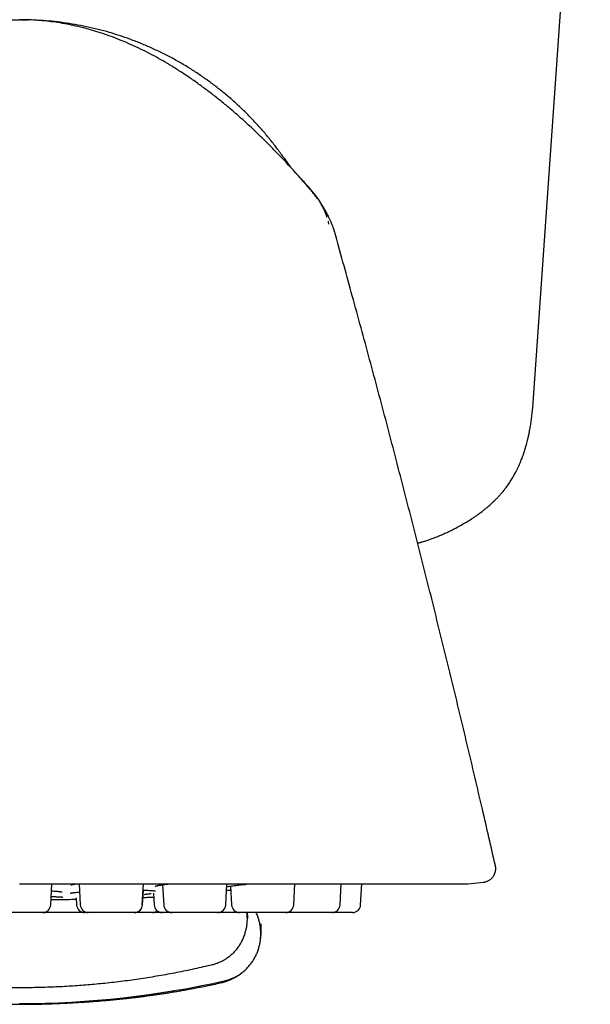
# Model space of a CAD drawing. Header units: millimetres. Extents: x 8 to 888, y 12 to 898.
# Tile 6 of 59: x 531 to 553, y 422 to 458. Entities that reach past the tile are written whole.
import ezdxf

# ---------------------------------------------------------------- set-up
doc = ezdxf.new("R2010")
doc.units = ezdxf.units.MM

msp = doc.modelspace()

# ---------------------------------------------------------------- linework, layer by layer
at = {"color": 7, "linetype": 'Continuous', "lineweight": 30}
for p, q in [((550.445, 444.289), (552.565, 474.61)), ((541.575, 452.68), (541.575, 452.68)), ((542.404, 451.705), (542.385, 451.731)), ((549.02, 426.845), (549.02, 426.845)), ((531.266, 426.172), (547.964, 426.172)), ((532.425, 425.383), (532.466, 426.172)), ((533.486, 426.172), (533.527, 425.383)), ((535.844, 425.383), (535.885, 426.172)), ((536.603, 426.136), (536.642, 425.383)), ((538.959, 425.383), (539.001, 426.172)), ((539.14, 426.087), (539.177, 425.383)), ((541.494, 425.383), (541.536, 426.172)), ((543.223, 425.383), (543.264, 426.172)), ((543.993, 425.383), (544.034, 426.172)), ((547.995, 426.174), (548.586, 426.236)), ((548.586, 426.236), (548.586, 426.236)), ((533.377, 425.653), (533.392, 425.383)), ((535.853, 425.383), (535.882, 425.935)), ((536.261, 425.818), (536.284, 425.383)), ((532.436, 425.591), (533.033, 425.591)), ((532.125, 425.099), (530.407, 425.099)), ((532.131, 425.099), (532.136, 425.099)), ((535.545, 425.099), (533.827, 425.099)), ((538.66, 425.099), (536.942, 425.099)), ((541.195, 425.099), (539.477, 425.099)), ((541.2, 425.099), (541.206, 425.099)), ((542.924, 425.099), (541.206, 425.099)), ((540.266, 424.679), (540.266, 424.308)), ((540.266, 424.308), (540.266, 424.248)), ((540.266, 424.243), (540.266, 424.248)), ((540.266, 424.211), (540.266, 424.243)), ((540.266, 424.211), (540.266, 424.21))]:
    msp.add_line(p, q, dxfattribs=at)
at = {"color": 7, "linetype": 'Continuous', "lineweight": 30, "flags": 128}
msp.add_lwpolyline([(532.178, 425.103), (532.192, 425.101), (532.23, 425.099)], dxfattribs=at)
at = {"color": 7, "linetype": 'Continuous', "lineweight": 30}
for centre, radius, start, end in [((547.964, 426.472), 0.3, 270, 276), ((532.125, 425.399), 0.3, 270, 357), ((533.033, 426.591), 1, 270, 270.7841), ((531.267, 555.579), 130, 270.78415, 270.93136), ((533.691, 425.399), 0.3, 183, 270), ((533.827, 425.399), 0.3, 183, 270), ((535.545, 425.399), 0.3, 270, 357), ((535.553, 425.399), 0.3, 270, 357), ((536.584, 425.399), 0.3, 183, 270), ((536.942, 425.399), 0.3, 183, 270), ((538.66, 425.399), 0.3, 270, 357), ((539.477, 425.399), 0.3, 183, 270), ((541.195, 425.399), 0.3, 270, 357), ((542.924, 425.399), 0.3, 270, 357), ((543.693, 425.399), 0.3, 270, 357), ((536.22, 425.399), 0.3, 270, 307.3264), ((531.266, 456.674), 34.966, 270, 282.6947)]:
    msp.add_arc(centre, radius, start, end, dxfattribs=at)
for points, knots in [([(520.958, 452.68), (521.084, 452.818), (521.336, 453.095), (521.724, 453.501), (522.12, 453.9), (522.525, 454.291), (522.939, 454.672), (523.333, 455.016), (523.705, 455.325), (524.052, 455.601), (524.405, 455.869), (524.766, 456.128), (525.134, 456.378), (525.49, 456.606), (525.834, 456.813), (526.164, 457.001), (526.5, 457.179), (526.841, 457.348), (527.187, 457.506), (527.539, 457.654), (527.895, 457.79), (528.244, 457.91), (528.584, 458.014), (528.914, 458.103), (529.248, 458.182), (529.584, 458.249), (529.92, 458.303), (530.257, 458.346), (530.593, 458.376), (530.929, 458.395), (531.154, 458.397), (531.266, 458.399)], [0, 0, 0, 0, 0.046664, 0.093332, 0.14001, 0.186698, 0.233383, 0.280054, 0.316715, 0.353368, 0.390018, 0.426674, 0.463338, 0.500005, 0.531255, 0.562506, 0.59376, 0.625013, 0.656263, 0.687509, 0.718759, 0.750013, 0.778015, 0.806013, 0.834009, 0.862004, 0.890003, 0.917503, 0.945003, 0.972501, 1, 1, 1, 1]), ([(541.575, 452.68), (541.449, 452.818), (541.197, 453.095), (540.809, 453.501), (540.413, 453.9), (540.008, 454.291), (539.593, 454.672), (539.2, 455.016), (538.828, 455.325), (538.481, 455.601), (538.127, 455.869), (537.767, 456.128), (537.399, 456.378), (537.043, 456.606), (536.699, 456.813), (536.369, 457.001), (536.033, 457.179), (535.692, 457.348), (535.345, 457.506), (534.994, 457.654), (534.638, 457.79), (534.289, 457.91), (533.949, 458.014), (533.619, 458.103), (533.285, 458.182), (532.949, 458.249), (532.612, 458.303), (532.276, 458.346), (531.94, 458.376), (531.604, 458.395), (531.379, 458.397), (531.266, 458.399)], [0, 0, 0, 0, 0.0466642, 0.0933318, 0.14001, 0.1866981, 0.2333826, 0.2800544, 0.3167147, 0.3533675, 0.3900179, 0.4266737, 0.4633385, 0.5000055, 0.5312555, 0.5625063, 0.5937603, 0.6250135, 0.6562628, 0.6875095, 0.7187588, 0.7500127, 0.778015, 0.8060135, 0.8340086, 0.8620039, 0.8900027, 0.9175028, 0.9450025, 0.9725013, 1, 1, 1, 1]), ([(531.315, 458.398), (531.317, 458.398), (531.321, 458.398), (531.332, 458.398), (531.347, 458.398), (531.363, 458.398), (531.381, 458.398), (531.401, 458.398), (531.422, 458.397), (531.444, 458.397), (531.466, 458.396), (531.487, 458.396), (531.507, 458.395), (531.526, 458.395), (531.544, 458.394), (531.561, 458.394), (531.578, 458.393), (531.592, 458.393), (531.599, 458.393), (531.601, 458.392)], [0, 0, 0, 0, 0.041815, 0.175033, 0.298079, 0.410982, 0.513781, 0.604956, 0.686495, 0.75849, 0.821069, 0.862333, 0.898439, 0.929584, 0.94987, 0.967732, 0.983457, 0.997463, 1, 1, 1, 1]), ([(541.317, 452.961), (541.3, 452.987), (541.206, 453.136), (541.02, 453.399), (540.759, 453.751), (540.484, 454.092), (540.197, 454.422), (539.899, 454.742), (539.588, 455.051), (539.267, 455.349), (538.935, 455.634), (538.593, 455.907), (538.242, 456.168), (537.881, 456.416), (537.511, 456.65), (537.133, 456.871), (536.747, 457.077), (536.354, 457.27), (535.954, 457.448), (535.548, 457.612), (535.136, 457.76), (534.719, 457.894), (534.298, 458.012), (533.872, 458.115), (533.443, 458.202), (533.011, 458.274), (532.577, 458.33), (532.141, 458.369), (531.813, 458.389), (531.63, 458.392), (531.592, 458.393)], [0, 0, 0, 0, 0.007902, 0.045691, 0.083481, 0.121271, 0.159059, 0.196847, 0.234633, 0.27242, 0.310206, 0.347993, 0.385779, 0.423565, 0.461349, 0.499133, 0.536918, 0.574703, 0.612488, 0.650273, 0.688059, 0.725844, 0.76363, 0.801417, 0.839205, 0.876994, 0.914784, 0.952574, 0.990363, 1, 1, 1, 1]), ([(541.408, 452.862), (541.407, 452.864), (541.404, 452.869), (541.397, 452.879), (541.388, 452.891), (541.38, 452.904), (541.371, 452.917), (541.363, 452.929), (541.354, 452.941), (541.345, 452.955), (541.334, 452.97), (541.323, 452.987), (541.31, 453.005), (541.297, 453.023), (541.285, 453.042), (541.271, 453.061), (541.254, 453.085), (541.237, 453.109), (541.222, 453.131), (541.208, 453.15), (541.192, 453.172), (541.18, 453.189), (541.169, 453.204), (541.162, 453.214), (541.156, 453.222), (541.152, 453.227), (541.151, 453.229), (541.151, 453.228), (541.151, 453.228)], [0, 0, 0, 0, 0.041916, 0.121066, 0.196928, 0.269504, 0.324225, 0.376921, 0.427592, 0.47576, 0.521033, 0.56342, 0.602935, 0.639592, 0.666403, 0.692513, 0.721076, 0.75233, 0.770331, 0.789125, 0.808971, 0.831635, 0.857545, 0.886779, 0.917437, 0.951133, 0.987891, 1, 1, 1, 1]), ([(541.151, 453.228), (541.151, 453.227), (541.153, 453.224), (541.157, 453.218), (541.162, 453.209), (541.17, 453.197), (541.179, 453.182), (541.189, 453.167), (541.197, 453.154), (541.205, 453.142), (541.212, 453.13), (541.219, 453.119), (541.226, 453.108), (541.232, 453.098), (541.239, 453.088), (541.245, 453.078), (541.251, 453.069), (541.257, 453.06), (541.262, 453.052), (541.267, 453.044), (541.271, 453.037), (541.275, 453.032), (541.278, 453.028), (541.279, 453.026), (541.28, 453.025), (541.281, 453.023), (541.282, 453.021), (541.285, 453.016), (541.289, 453.01), (541.294, 453.003), (541.3, 452.994), (541.307, 452.983), (541.316, 452.97), (541.324, 452.957), (541.329, 452.949), (541.331, 452.946)], [0, 0, 0, 0, 0.063264, 0.131106, 0.203541, 0.280578, 0.362226, 0.44849, 0.498928, 0.550791, 0.600995, 0.647507, 0.690329, 0.729461, 0.764905, 0.800515, 0.831421, 0.857627, 0.879138, 0.895967, 0.908139, 0.915726, 0.917892, 0.918632, 0.918941, 0.919226, 0.920397, 0.921797, 0.925623, 0.931079, 0.938279, 0.950673, 0.966305, 0.985202, 1, 1, 1, 1]), ([(542.917, 450.778), (542.911, 450.792), (542.892, 450.842), (542.856, 450.924), (542.812, 451.021), (542.769, 451.107), (542.73, 451.183), (542.693, 451.249), (542.661, 451.306), (542.633, 451.353), (542.608, 451.394), (542.585, 451.431), (542.564, 451.464), (542.545, 451.494), (542.525, 451.524), (542.501, 451.56), (542.472, 451.602), (542.439, 451.65), (542.398, 451.708), (542.349, 451.775), (542.293, 451.848), (542.239, 451.917), (542.188, 451.98), (542.141, 452.038), (542.095, 452.094), (542.049, 452.149), (542.006, 452.199), (541.966, 452.245), (541.932, 452.284), (541.903, 452.317), (541.879, 452.344), (541.859, 452.366), (541.836, 452.392), (541.809, 452.422), (541.781, 452.453), (541.757, 452.48), (541.738, 452.501), (541.722, 452.519), (541.708, 452.533), (541.697, 452.546), (541.687, 452.557), (541.679, 452.565), (541.669, 452.576), (541.657, 452.59), (541.642, 452.606), (541.626, 452.623), (541.609, 452.642), (541.592, 452.661), (541.58, 452.674), (541.576, 452.679), (541.575, 452.68)], [0, 0, 0, 0, 0.018855, 0.068305, 0.112712, 0.15213, 0.186616, 0.216228, 0.241026, 0.26108, 0.276505, 0.291397, 0.304243, 0.315086, 0.325936, 0.33958, 0.356039, 0.37529, 0.395576, 0.422815, 0.45065, 0.479453, 0.501891, 0.525177, 0.548878, 0.570496, 0.591883, 0.610347, 0.625981, 0.638936, 0.649919, 0.65923, 0.667752, 0.681337, 0.695413, 0.711652, 0.731178, 0.749619, 0.770785, 0.79481, 0.821784, 0.851572, 0.886595, 0.916853, 0.942439, 0.963509, 0.980342, 0.993487, 0.999023, 1, 1, 1, 1]), ([(541.577, 452.678), (541.579, 452.676), (541.586, 452.667), (541.595, 452.657), (541.602, 452.65), (541.603, 452.649)], [0, 0, 0, 0, 0.257174, 0.867768, 1, 1, 1, 1]), ([(542.113, 452.068), (542.061, 452.128), (541.948, 452.261), (541.769, 452.463), (541.642, 452.605), (541.579, 452.676)], [0, 0, 0, 0, 0.2924654, 0.6488029, 1, 1, 1, 1]), ([(541.706, 452.534), (541.717, 452.522), (541.747, 452.487), (541.8, 452.428), (541.842, 452.38), (541.865, 452.354), (541.865, 452.354)], [0, 0, 0, 0, 0.2016181, 0.5715823, 0.9961714, 1, 1, 1, 1]), ([(542.537, 451.506), (542.537, 451.506), (542.538, 451.506), (542.534, 451.514), (542.528, 451.526), (542.519, 451.542), (542.511, 451.556), (542.502, 451.571), (542.492, 451.586), (542.482, 451.602), (542.472, 451.619), (542.461, 451.636), (542.449, 451.654), (542.436, 451.673), (542.423, 451.692), (542.408, 451.713), (542.393, 451.734), (542.378, 451.756), (542.358, 451.783), (542.33, 451.821), (542.295, 451.866), (542.254, 451.918), (542.208, 451.974), (542.158, 452.034), (542.108, 452.093), (542.042, 452.168), (541.962, 452.256), (541.877, 452.349), (541.807, 452.425), (541.768, 452.468), (541.751, 452.487)], [0, 0, 0, 0, 0.03035, 0.104301, 0.182898, 0.234398, 0.283819, 0.328594, 0.368755, 0.404349, 0.435446, 0.462154, 0.484648, 0.50322, 0.518392, 0.531103, 0.542217, 0.554331, 0.567917, 0.58964, 0.618651, 0.647705, 0.681659, 0.718584, 0.754733, 0.789989, 0.856564, 0.91947, 0.964338, 1, 1, 1, 1]), ([(542.355, 451.772), (542.355, 451.772), (542.355, 451.772), (542.355, 451.772), (542.356, 451.771), (542.359, 451.767), (542.365, 451.759), (542.374, 451.746), (542.388, 451.727), (542.398, 451.713), (542.404, 451.705)], [0, 0, 0, 0, 0.0021258, 0.0064314, 0.0244318, 0.089404, 0.1932762, 0.3924892, 0.6613089, 1, 1, 1, 1]), ([(542.404, 451.705), (542.41, 451.697), (542.42, 451.682), (542.434, 451.662), (542.445, 451.646), (542.452, 451.635), (542.457, 451.629), (542.46, 451.624), (542.462, 451.622), (542.462, 451.621), (542.462, 451.621), (542.462, 451.621), (542.462, 451.621), (542.463, 451.62), (542.463, 451.62), (542.463, 451.62), (542.463, 451.62), (542.463, 451.62), (542.462, 451.621), (542.462, 451.621)], [0, 0, 0, 0, 0.297576, 0.541397, 0.731283, 0.83823, 0.914756, 0.960925, 0.972768, 0.976022, 0.977083, 0.977517, 0.977918, 0.978321, 0.978759, 0.979838, 0.983138, 0.995083, 1, 1, 1, 1]), ([(542.742, 451.018), (542.738, 451.033), (542.721, 451.093), (542.683, 451.197), (542.62, 451.342), (542.546, 451.485), (542.485, 451.58), (542.457, 451.622)], [0, 0, 0, 0, 0.066912, 0.280868, 0.493703, 0.776264, 1, 1, 1, 1]), ([(542.59, 451.415), (542.59, 451.415), (542.59, 451.415), (542.59, 451.414), (542.59, 451.413), (542.59, 451.412), (542.59, 451.411), (542.591, 451.411), (542.591, 451.41), (542.592, 451.409), (542.592, 451.408), (542.593, 451.407), (542.593, 451.407), (542.593, 451.406), (542.593, 451.406), (542.593, 451.406), (542.593, 451.406), (542.593, 451.406), (542.593, 451.406), (542.593, 451.406), (542.594, 451.405), (542.594, 451.405), (542.594, 451.404), (542.595, 451.403), (542.596, 451.401), (542.598, 451.399), (542.599, 451.396), (542.601, 451.393), (542.604, 451.389), (542.606, 451.386), (542.607, 451.384), (542.607, 451.384)], [0, 0, 0, 0, 0.127579, 0.219136, 0.29728, 0.362019, 0.40178, 0.43401, 0.458718, 0.475921, 0.485685, 0.487001, 0.487908, 0.488236, 0.488379, 0.488515, 0.488649, 0.488789, 0.489104, 0.489495, 0.489977, 0.492052, 0.495131, 0.508423, 0.537796, 0.580552, 0.636718, 0.741185, 0.857287, 0.966765, 1, 1, 1, 1]), ([(542.777, 450.886), (542.778, 450.881), (542.781, 450.871), (542.786, 450.84), (542.792, 450.81), (542.795, 450.785), (542.796, 450.778)], [0, 0, 0, 0, 0.307787, 0.607196, 0.900043, 1, 1, 1, 1]), ([(543.067, 450.334), (543.061, 450.358), (543.051, 450.393), (543.037, 450.44), (543.026, 450.474), (543.016, 450.508), (543.005, 450.542), (542.994, 450.574), (542.981, 450.613), (542.966, 450.657), (542.948, 450.704), (542.933, 450.745), (542.923, 450.769), (542.919, 450.779)], [0, 0, 0, 0, 0.125477, 0.184037, 0.240265, 0.295473, 0.351921, 0.412454, 0.4789, 0.598979, 0.735725, 0.886854, 1, 1, 1, 1]), ([(549.022, 426.845), (548.861, 427.548), (548.516, 429.053), (547.974, 431.358), (547.397, 433.759), (546.807, 436.157), (546.206, 438.552), (545.593, 440.945), (544.968, 443.334), (544.331, 445.721), (543.697, 448.055), (543.269, 449.592), (543.061, 450.337)], [0, 0, 0, 0, 0.089256, 0.191164, 0.293067, 0.394967, 0.496862, 0.598754, 0.700641, 0.802525, 0.904405, 1, 1, 1, 1]), ([(546.121, 438.877), (546.131, 438.88), (546.156, 438.886), (546.19, 438.895), (546.226, 438.904), (546.262, 438.915), (546.308, 438.928), (546.364, 438.945), (546.429, 438.966), (546.519, 438.995), (546.632, 439.035), (546.768, 439.087), (546.911, 439.145), (547.062, 439.208), (547.22, 439.28), (547.382, 439.357), (547.56, 439.447), (547.749, 439.548), (547.943, 439.661), (548.102, 439.761), (548.229, 439.845), (548.325, 439.911), (548.413, 439.975), (548.492, 440.034), (548.56, 440.086), (548.616, 440.131), (548.666, 440.171), (548.715, 440.213), (548.77, 440.259), (548.83, 440.312), (548.896, 440.372), (548.968, 440.44), (549.047, 440.517), (549.131, 440.605), (549.22, 440.702), (549.312, 440.81), (549.404, 440.927), (549.503, 441.061), (549.601, 441.209), (549.697, 441.366), (549.772, 441.503), (549.83, 441.617), (549.875, 441.711), (549.917, 441.802), (549.955, 441.891), (549.989, 441.976), (550.017, 442.047), (550.037, 442.102), (550.052, 442.143), (550.064, 442.177), (550.074, 442.206), (550.082, 442.228), (550.089, 442.248), (550.097, 442.272), (550.108, 442.306), (550.122, 442.352), (550.14, 442.41), (550.161, 442.48), (550.184, 442.562), (550.209, 442.657), (550.235, 442.765), (550.264, 442.891), (550.294, 443.038), (550.325, 443.208), (550.355, 443.393), (550.382, 443.595), (550.406, 443.813), (550.428, 444.045), (550.44, 444.206), (550.446, 444.289)], [0, 0, 0, 0, 0.00457, 0.011091, 0.015247, 0.020257, 0.026704, 0.034649, 0.044143, 0.054401, 0.072767, 0.092185, 0.112732, 0.134483, 0.157496, 0.181731, 0.206051, 0.237104, 0.267081, 0.295763, 0.311991, 0.327685, 0.342543, 0.355647, 0.367099, 0.376637, 0.384473, 0.392848, 0.402354, 0.412861, 0.42473, 0.437964, 0.452544, 0.46875, 0.486302, 0.50515, 0.52527, 0.545725, 0.571399, 0.595859, 0.619149, 0.633374, 0.647143, 0.660462, 0.673333, 0.685746, 0.697092, 0.703664, 0.709375, 0.714228, 0.718223, 0.721363, 0.72367, 0.726719, 0.73143, 0.737814, 0.74587, 0.755593, 0.766982, 0.780032, 0.794741, 0.811104, 0.831822, 0.85468, 0.879658, 0.906728, 0.93585, 0.966978, 1, 1, 1, 1]), ([(548.586, 426.236), (548.601, 426.238), (548.637, 426.242), (548.691, 426.257), (548.744, 426.278), (548.791, 426.303), (548.83, 426.329), (548.861, 426.354), (548.887, 426.378), (548.914, 426.406), (548.945, 426.445), (548.979, 426.501), (549.007, 426.564), (549.026, 426.633), (549.036, 426.702), (549.036, 426.775), (549.026, 426.824), (549.021, 426.849)], [0, 0, 0, 0, 0.055151, 0.128039, 0.195995, 0.257902, 0.312885, 0.360311, 0.399761, 0.436618, 0.498623, 0.575496, 0.666349, 0.742667, 0.82473, 0.911073, 1, 1, 1, 1]), ([(533.172, 426.128), (533.172, 426.128), (533.171, 426.127), (533.175, 426.129), (533.183, 426.132), (533.194, 426.135), (533.209, 426.139), (533.228, 426.143), (533.25, 426.148), (533.274, 426.153), (533.302, 426.158), (533.336, 426.164), (533.37, 426.169), (533.394, 426.173), (533.402, 426.174)], [0, 0, 0, 0, 0.018212, 0.1117373, 0.2077111, 0.2946718, 0.372391, 0.4726859, 0.5613893, 0.6405784, 0.7260045, 0.8246904, 0.9366752, 1, 1, 1, 1]), ([(536.321, 426.082), (536.321, 426.082), (536.321, 426.081), (536.325, 426.082), (536.332, 426.085), (536.345, 426.088), (536.363, 426.093), (536.383, 426.098), (536.403, 426.102), (536.423, 426.106), (536.446, 426.111), (536.476, 426.116), (536.515, 426.123), (536.563, 426.13), (536.621, 426.139), (536.687, 426.148), (536.759, 426.157), (536.832, 426.165), (536.883, 426.171), (536.908, 426.174)], [0, 0, 0, 0, 0.022864, 0.070356, 0.119709, 0.170203, 0.231796, 0.286575, 0.331771, 0.36781, 0.404947, 0.458796, 0.520918, 0.591336, 0.670077, 0.756068, 0.840688, 0.922082, 1, 1, 1, 1]), ([(538.995, 426.063), (539.007, 426.066), (539.035, 426.071), (539.088, 426.079), (539.153, 426.089), (539.233, 426.1), (539.326, 426.112), (539.43, 426.124), (539.534, 426.136), (539.633, 426.147), (539.7, 426.153), (539.731, 426.156)], [0, 0, 0, 0, 0.076983, 0.177224, 0.287283, 0.397579, 0.536887, 0.667312, 0.788804, 0.901334, 1, 1, 1, 1]), ([(532.442, 425.698), (532.446, 425.698), (532.478, 425.697), (532.532, 425.695), (532.602, 425.693), (532.668, 425.689), (532.729, 425.686), (532.782, 425.683), (532.819, 425.68), (532.845, 425.677), (532.863, 425.675), (532.878, 425.673), (532.88, 425.673), (532.88, 425.673)], [0, 0, 0, 0, 0.016655, 0.131084, 0.241826, 0.347283, 0.479658, 0.601992, 0.714209, 0.791837, 0.863908, 0.931298, 1, 1, 1, 1]), ([(532.453, 425.909), (532.475, 425.908), (532.524, 425.904), (532.589, 425.899), (532.648, 425.894), (532.696, 425.89), (532.735, 425.885), (532.765, 425.881), (532.789, 425.878), (532.806, 425.875), (532.821, 425.873), (532.831, 425.871), (532.839, 425.869), (532.846, 425.868), (532.851, 425.867), (532.853, 425.866), (532.852, 425.867), (532.852, 425.867)], [0, 0, 0, 0, 0.104476, 0.224069, 0.332748, 0.430519, 0.517347, 0.592937, 0.657314, 0.710562, 0.755363, 0.80593, 0.844005, 0.886238, 0.935931, 0.993449, 1, 1, 1, 1]), ([(533.151, 425.821), (533.151, 425.82), (533.15, 425.82), (533.159, 425.822), (533.173, 425.825), (533.188, 425.828), (533.202, 425.831), (533.219, 425.833), (533.238, 425.836), (533.263, 425.84), (533.297, 425.844), (533.342, 425.85), (533.395, 425.856), (533.449, 425.861), (533.487, 425.864), (533.502, 425.866)], [0, 0, 0, 0, 0.042043, 0.136607, 0.224377, 0.28394, 0.333887, 0.383272, 0.439806, 0.503481, 0.593107, 0.69387, 0.805764, 0.923924, 1, 1, 1, 1]), ([(535.867, 425.662), (535.872, 425.662), (535.931, 425.664), (536.039, 425.668), (536.168, 425.672), (536.242, 425.675), (536.269, 425.676)], [0, 0, 0, 0, 0.036679, 0.410571, 0.787538, 1, 1, 1, 1]), ([(535.873, 425.935), (535.889, 425.935), (535.938, 425.934), (536.011, 425.931), (536.09, 425.927), (536.156, 425.924), (536.211, 425.92), (536.254, 425.916), (536.282, 425.913), (536.301, 425.91), (536.313, 425.908), (536.322, 425.907), (536.329, 425.906), (536.331, 425.905), (536.331, 425.905), (536.331, 425.905)], [0, 0, 0, 0, 0.061715, 0.194634, 0.320404, 0.439003, 0.550426, 0.653742, 0.747243, 0.798638, 0.846527, 0.890932, 0.934075, 0.983783, 1, 1, 1, 1]), ([(535.924, 425.777), (535.924, 425.777), (535.924, 425.776), (535.932, 425.778), (535.95, 425.782), (535.975, 425.786), (536.007, 425.79), (536.051, 425.796), (536.104, 425.802), (536.149, 425.807), (536.17, 425.809)], [0, 0, 0, 0, 0.054299, 0.159783, 0.276497, 0.400118, 0.528929, 0.662876, 0.849432, 1, 1, 1, 1]), ([(538.989, 425.938), (538.999, 425.938), (539.029, 425.937), (539.064, 425.936), (539.097, 425.934), (539.117, 425.932), (539.131, 425.931), (539.13, 425.931), (539.13, 425.931)], [0, 0, 0, 0, 0.13302, 0.361636, 0.568945, 0.755257, 0.921036, 1, 1, 1, 1]), ([(532.225, 425.099), (532.224, 425.099), (532.213, 425.099), (532.19, 425.099), (532.161, 425.099), (532.14, 425.099), (532.138, 425.099), (532.136, 425.099)], [0, 0, 0, 0, 0.0277111, 0.1777991, 0.4520008, 0.7246044, 1, 1, 1, 1]), ([(533.687, 425.099), (533.668, 425.099), (533.629, 425.099), (533.569, 425.099), (533.511, 425.099), (533.459, 425.099), (533.39, 425.099), (533.303, 425.099), (533.197, 425.099), (533.098, 425.099), (533.008, 425.099), (532.928, 425.099), (532.849, 425.099), (532.77, 425.099), (532.692, 425.099), (532.616, 425.099), (532.546, 425.099), (532.48, 425.099), (532.421, 425.099), (532.375, 425.099), (532.34, 425.099), (532.313, 425.099), (532.283, 425.099), (532.255, 425.099), (532.234, 425.099), (532.231, 425.099), (532.23, 425.099)], [0, 0, 0, 0, 0.037375, 0.080725, 0.109641, 0.138723, 0.168108, 0.221791, 0.275161, 0.329077, 0.369414, 0.409454, 0.449561, 0.490094, 0.53384, 0.57719, 0.620607, 0.664551, 0.708297, 0.751648, 0.780563, 0.809646, 0.83903, 0.892713, 0.946083, 1, 1, 1, 1]), ([(533.822, 425.099), (533.815, 425.099), (533.798, 425.099), (533.774, 425.099), (533.744, 425.099), (533.716, 425.099), (533.695, 425.099), (533.692, 425.099), (533.691, 425.099)], [0, 0, 0, 0, 0.080809, 0.202632, 0.325718, 0.550589, 0.77415, 1, 1, 1, 1]), ([(535.553, 425.099), (535.553, 425.099), (535.553, 425.099), (535.55, 425.099), (535.549, 425.099)], [0, 0, 0, 0, 0.819962, 1, 1, 1, 1]), ([(536.22, 425.099), (536.22, 425.099), (536.219, 425.099), (536.211, 425.099), (536.199, 425.099), (536.182, 425.099), (536.158, 425.099), (536.125, 425.099), (536.081, 425.099), (536.029, 425.099), (535.97, 425.099), (535.904, 425.099), (535.842, 425.099), (535.784, 425.099), (535.732, 425.099), (535.663, 425.099), (535.604, 425.099), (535.563, 425.099), (535.558, 425.099)], [0, 0, 0, 0, 0.056524, 0.112601, 0.168552, 0.224702, 0.281371, 0.357807, 0.433551, 0.509412, 0.586195, 0.66263, 0.738375, 0.788898, 0.839713, 0.891055, 0.984854, 1, 1, 1, 1]), ([(536.579, 425.099), (536.557, 425.099), (536.502, 425.099), (536.407, 425.099), (536.311, 425.099), (536.25, 425.099), (536.225, 425.099)], [0, 0, 0, 0, 0.1936322, 0.4913221, 0.7920608, 1, 1, 1, 1]), ([(536.937, 425.099), (536.925, 425.099), (536.889, 425.099), (536.835, 425.099), (536.775, 425.099), (536.729, 425.099), (536.694, 425.099), (536.667, 425.099), (536.637, 425.099), (536.609, 425.099), (536.588, 425.099), (536.585, 425.099), (536.584, 425.099)], [0, 0, 0, 0, 0.055885, 0.16524, 0.274101, 0.381978, 0.453934, 0.526306, 0.599428, 0.733018, 0.865829, 1, 1, 1, 1]), ([(539.472, 425.099), (539.462, 425.099), (539.436, 425.099), (539.391, 425.099), (539.339, 425.099), (539.27, 425.099), (539.183, 425.099), (539.076, 425.099), (538.977, 425.099), (538.887, 425.099), (538.807, 425.099), (538.733, 425.099), (538.686, 425.099), (538.664, 425.099)], [0, 0, 0, 0, 0.046583, 0.115004, 0.183821, 0.253351, 0.380377, 0.506664, 0.634244, 0.72969, 0.824435, 0.919335, 1, 1, 1, 1]), ([(539.397, 423.774), (539.427, 423.816), (539.486, 423.899), (539.562, 424.033), (539.626, 424.172), (539.679, 424.315), (539.719, 424.459), (539.746, 424.604), (539.763, 424.748), (539.765, 424.844), (539.766, 424.891)], [0, 0, 0, 0, 0.128371, 0.256828, 0.38483, 0.511835, 0.637322, 0.7608, 0.881824, 1, 1, 1, 1]), ([(539.759, 424.899), (539.759, 424.921), (539.758, 424.962), (539.755, 425.018), (539.752, 425.062), (539.749, 425.087), (539.748, 425.099)], [0, 0, 0, 0, 0.337458, 0.6146, 0.830116, 1, 1, 1, 1]), ([(539.754, 425.099), (539.756, 425.076), (539.765, 425.007), (539.766, 424.938), (539.766, 424.891)], [0, 0, 0, 0, 0.321394, 1, 1, 1, 1]), ([(540.266, 424.308), (540.265, 424.355), (540.263, 424.45), (540.246, 424.594), (540.219, 424.739), (540.178, 424.883), (540.136, 425.004), (540.102, 425.074), (540.091, 425.099)], [0, 0, 0, 0, 0.173041, 0.35025, 0.531054, 0.714799, 0.900768, 1, 1, 1, 1]), ([(543.693, 425.099), (543.692, 425.099), (543.692, 425.099), (543.684, 425.099), (543.672, 425.099), (543.655, 425.099), (543.631, 425.099), (543.598, 425.099), (543.553, 425.099), (543.502, 425.099), (543.442, 425.099), (543.377, 425.099), (543.315, 425.099), (543.256, 425.099), (543.204, 425.099), (543.135, 425.099), (543.048, 425.099), (542.973, 425.099), (542.933, 425.099), (542.928, 425.099)], [0, 0, 0, 0, 0.051838, 0.103265, 0.154577, 0.206072, 0.258042, 0.32814, 0.397605, 0.467176, 0.537593, 0.607691, 0.677155, 0.72349, 0.770092, 0.817177, 0.903199, 0.988719, 1, 1, 1, 1]), ([(540.266, 424.308), (540.266, 424.317), (540.266, 424.34), (540.266, 424.373), (540.266, 424.416), (540.266, 424.464), (540.266, 424.521), (540.266, 424.568), (540.266, 424.602), (540.266, 424.613)], [0, 0, 0, 0, 0.094254, 0.221254, 0.344892, 0.537786, 0.727475, 0.917122, 1, 1, 1, 1]), ([(539.897, 423.191), (539.927, 423.233), (539.987, 423.316), (540.062, 423.45), (540.126, 423.589), (540.179, 423.732), (540.219, 423.876), (540.246, 424.021), (540.263, 424.165), (540.265, 424.26), (540.266, 424.308)], [0, 0, 0, 0, 0.128371, 0.256828, 0.38483, 0.511835, 0.637322, 0.7608, 0.881824, 1, 1, 1, 1]), ([(540.257, 424.129), (540.257, 424.131), (540.262, 424.158), (540.264, 424.185), (540.266, 424.21)], [0, 0, 0, 0, 0.05513, 1, 1, 1, 1]), ([(540.265, 424.271), (540.265, 424.269), (540.266, 424.262), (540.266, 424.257), (540.266, 424.254)], [0, 0, 0, 0, 0.370557, 1, 1, 1, 1]), ([(539.397, 423.774), (539.365, 423.735), (539.302, 423.655), (539.195, 423.547), (539.082, 423.45), (538.962, 423.364), (538.838, 423.291), (538.71, 423.23), (538.581, 423.181), (538.494, 423.157), (538.45, 423.146)], [0, 0, 0, 0, 0.131904, 0.262655, 0.391776, 0.518841, 0.643479, 0.765379, 0.884286, 1, 1, 1, 1]), ([(531.266, 422.293), (531.041, 422.295), (530.591, 422.298), (529.916, 422.321), (529.24, 422.358), (528.566, 422.41), (527.892, 422.477), (527.232, 422.558), (526.587, 422.65), (525.957, 422.754), (525.329, 422.871), (524.704, 423), (524.29, 423.097), (524.082, 423.146)], [0, 0, 0, 0, 0.093098, 0.18629, 0.279559, 0.372891, 0.466269, 0.55968, 0.647768, 0.735857, 0.823934, 0.911986, 1, 1, 1, 1]), ([(538.45, 423.146), (538.231, 423.095), (537.791, 422.992), (537.128, 422.856), (536.461, 422.734), (535.792, 422.627), (535.121, 422.534), (534.461, 422.458), (533.813, 422.397), (533.177, 422.351), (532.54, 422.318), (531.903, 422.297), (531.479, 422.295), (531.266, 422.293)], [0, 0, 0, 0, 0.0933491, 0.1867404, 0.2801582, 0.3735866, 0.4670101, 0.5604131, 0.6484462, 0.7364343, 0.8243645, 0.912224, 1, 1, 1, 1]), ([(538.95, 422.563), (538.994, 422.574), (539.081, 422.598), (539.21, 422.647), (539.338, 422.708), (539.462, 422.781), (539.582, 422.867), (539.696, 422.964), (539.802, 423.072), (539.865, 423.151), (539.897, 423.191)], [0, 0, 0, 0, 0.115714, 0.234621, 0.356521, 0.481159, 0.608224, 0.737345, 0.868096, 1, 1, 1, 1]), ([(538.782, 422.481), (538.796, 422.484), (538.821, 422.491), (538.857, 422.501), (538.887, 422.51), (538.913, 422.518), (538.935, 422.525), (538.953, 422.531), (538.977, 422.539), (539.01, 422.551), (539.049, 422.565), (539.083, 422.579), (539.109, 422.589), (539.132, 422.599), (539.157, 422.61), (539.185, 422.623), (539.217, 422.638), (539.254, 422.657), (539.297, 422.679), (539.344, 422.705), (539.39, 422.733), (539.435, 422.762), (539.469, 422.785), (539.498, 422.804), (539.518, 422.819), (539.538, 422.834), (539.56, 422.851), (539.582, 422.868), (539.607, 422.889), (539.637, 422.914), (539.666, 422.94), (539.685, 422.957), (539.693, 422.964)], [0, 0, 0, 0, 0.048789, 0.091803, 0.129076, 0.160641, 0.186525, 0.206753, 0.222975, 0.269826, 0.320858, 0.355556, 0.384847, 0.408771, 0.433683, 0.465028, 0.499067, 0.538895, 0.585255, 0.636491, 0.686056, 0.733259, 0.777842, 0.798577, 0.817586, 0.834957, 0.850975, 0.869838, 0.893424, 0.927373, 0.967973, 1, 1, 1, 1]), ([(539.695, 422.966), (539.698, 422.969), (539.715, 422.985), (539.73, 423), (539.743, 423.013)], [0, 0, 0, 0, 0.192186, 1, 1, 1, 1]), ([(532.77, 421.714), (532.774, 421.714), (532.783, 421.715), (532.8, 421.715), (532.818, 421.716), (532.839, 421.717), (532.862, 421.718), (532.887, 421.719), (532.911, 421.721), (532.938, 421.722), (532.967, 421.723), (533.003, 421.725), (533.049, 421.727), (533.107, 421.73), (533.175, 421.733), (533.251, 421.737), (533.331, 421.742), (533.411, 421.746), (533.486, 421.751), (533.554, 421.755), (533.613, 421.758), (533.665, 421.762), (533.71, 421.764), (533.748, 421.767), (533.779, 421.769), (533.805, 421.771), (533.831, 421.772), (533.858, 421.774), (533.897, 421.777), (533.952, 421.781), (534.025, 421.786), (534.111, 421.792), (534.211, 421.8), (534.324, 421.809), (534.444, 421.819), (534.569, 421.83), (534.735, 421.845), (534.946, 421.866), (535.148, 421.887), (535.304, 421.904), (535.405, 421.916), (535.498, 421.926), (535.575, 421.936), (535.638, 421.943), (535.687, 421.949), (535.728, 421.954), (535.76, 421.958), (535.782, 421.961), (535.8, 421.963), (535.82, 421.966), (535.849, 421.97), (535.893, 421.975), (535.953, 421.983), (536.033, 421.994), (536.127, 422.007), (536.238, 422.022), (536.364, 422.04), (536.506, 422.061), (536.663, 422.085), (536.829, 422.111), (537.003, 422.139), (537.183, 422.169), (537.376, 422.202), (537.581, 422.239), (537.797, 422.279), (538.023, 422.322), (538.26, 422.37), (538.508, 422.421), (538.678, 422.458), (538.764, 422.477)], [0, 0, 0, 0, 0.020194, 0.038056, 0.05361, 0.06689, 0.077955, 0.086906, 0.093936, 0.097956, 0.102535, 0.108653, 0.116317, 0.126009, 0.137408, 0.150517, 0.163672, 0.177412, 0.189888, 0.201021, 0.210806, 0.219243, 0.226875, 0.232913, 0.237632, 0.241958, 0.245971, 0.250154, 0.254818, 0.26462, 0.276049, 0.289112, 0.304927, 0.322579, 0.341259, 0.360685, 0.380859, 0.418666, 0.458864, 0.475313, 0.491614, 0.506132, 0.518747, 0.527471, 0.534984, 0.541291, 0.546206, 0.549397, 0.55128, 0.554231, 0.558594, 0.564369, 0.573915, 0.585815, 0.600072, 0.616684, 0.635654, 0.656982, 0.680668, 0.706713, 0.732053, 0.759288, 0.788417, 0.81944, 0.852358, 0.886531, 0.92253, 0.960353, 1, 1, 1, 1]), ([(538.95, 422.563), (538.932, 422.55), (538.896, 422.524), (538.836, 422.497), (538.793, 422.482), (538.767, 422.478), (538.764, 422.477)], [0, 0, 0, 0, 0.318071, 0.637878, 0.959468, 1, 1, 1, 1]), ([(529.726, 421.715), (529.735, 421.715), (529.751, 421.714), (529.775, 421.713), (529.797, 421.712), (529.817, 421.711), (529.836, 421.71), (529.866, 421.709), (529.898, 421.708), (529.933, 421.706), (529.971, 421.705), (530.008, 421.703), (530.042, 421.702), (530.069, 421.701), (530.09, 421.7), (530.108, 421.7), (530.127, 421.699), (530.15, 421.698), (530.175, 421.697), (530.201, 421.696), (530.228, 421.695), (530.254, 421.695), (530.289, 421.693), (530.33, 421.692), (530.376, 421.691), (530.424, 421.689), (530.475, 421.688), (530.519, 421.687), (530.554, 421.686), (530.581, 421.685), (530.611, 421.685), (530.642, 421.684), (530.675, 421.683), (530.713, 421.683), (530.768, 421.682), (530.837, 421.681), (530.922, 421.679), (531.023, 421.678), (531.139, 421.678), (531.222, 421.677), (531.266, 421.677)], [0, 0, 0, 0, 0.030321, 0.056751, 0.079313, 0.098047, 0.113022, 0.124816, 0.154474, 0.188616, 0.221269, 0.25533, 0.285385, 0.310046, 0.325904, 0.340197, 0.358086, 0.379867, 0.405535, 0.433739, 0.459331, 0.481262, 0.499832, 0.536642, 0.573073, 0.607638, 0.640228, 0.672604, 0.687541, 0.703419, 0.720231, 0.737973, 0.756637, 0.776802, 0.801093, 0.830278, 0.864645, 0.904346, 0.949455, 1, 1, 1, 1]), ([(530.822, 421.684), (530.867, 421.683), (531.015, 421.68), (531.163, 421.68), (531.266, 421.68)], [0, 0, 0, 0, 0.3033602, 1, 1, 1, 1]), ([(531.266, 421.677), (531.31, 421.677), (531.394, 421.678), (531.51, 421.678), (531.611, 421.679), (531.696, 421.681), (531.765, 421.682), (531.826, 421.683), (531.872, 421.684), (531.919, 421.685), (531.96, 421.686), (531.998, 421.686), (532.032, 421.687), (532.063, 421.688), (532.102, 421.689), (532.148, 421.691), (532.198, 421.692), (532.245, 421.693), (532.288, 421.695), (532.321, 421.696), (532.354, 421.697), (532.386, 421.698), (532.412, 421.699), (532.433, 421.7), (532.451, 421.701), (532.471, 421.701), (532.495, 421.702), (532.525, 421.703), (532.56, 421.705), (532.597, 421.706), (532.63, 421.708), (532.658, 421.709), (532.683, 421.71), (532.702, 421.711), (532.72, 421.711), (532.739, 421.712), (532.761, 421.713), (532.783, 421.714), (532.798, 421.715), (532.806, 421.715)], [0, 0, 0, 0, 0.051945, 0.098469, 0.13952, 0.175082, 0.205203, 0.230032, 0.258418, 0.28406, 0.307648, 0.329161, 0.348581, 0.366629, 0.385379, 0.422001, 0.461545, 0.501892, 0.526486, 0.556896, 0.592797, 0.625225, 0.651376, 0.667515, 0.681669, 0.698962, 0.719688, 0.743856, 0.777745, 0.810386, 0.841061, 0.868384, 0.879375, 0.89111, 0.906079, 0.924411, 0.946157, 0.971346, 1, 1, 1, 1]), ([(531.266, 421.68), (531.37, 421.68), (531.509, 421.68), (531.648, 421.683), (531.684, 421.684)], [0, 0, 0, 0, 0.741387, 1, 1, 1, 1]), ([(532.806, 421.715), (532.818, 421.716), (532.838, 421.717), (532.869, 421.718), (532.897, 421.72), (532.929, 421.721), (532.956, 421.722), (532.982, 421.724), (532.995, 421.724), (533.003, 421.725), (533.009, 421.725), (533.009, 421.725), (533.008, 421.725)], [0, 0, 0, 0, 0.196734, 0.350137, 0.462045, 0.548621, 0.692108, 0.752134, 0.815706, 0.888591, 0.974426, 1, 1, 1, 1])]:
    msp.add_open_spline(points, degree=3, knots=knots, dxfattribs=at)

doc.saveas('drawing.dxf')
